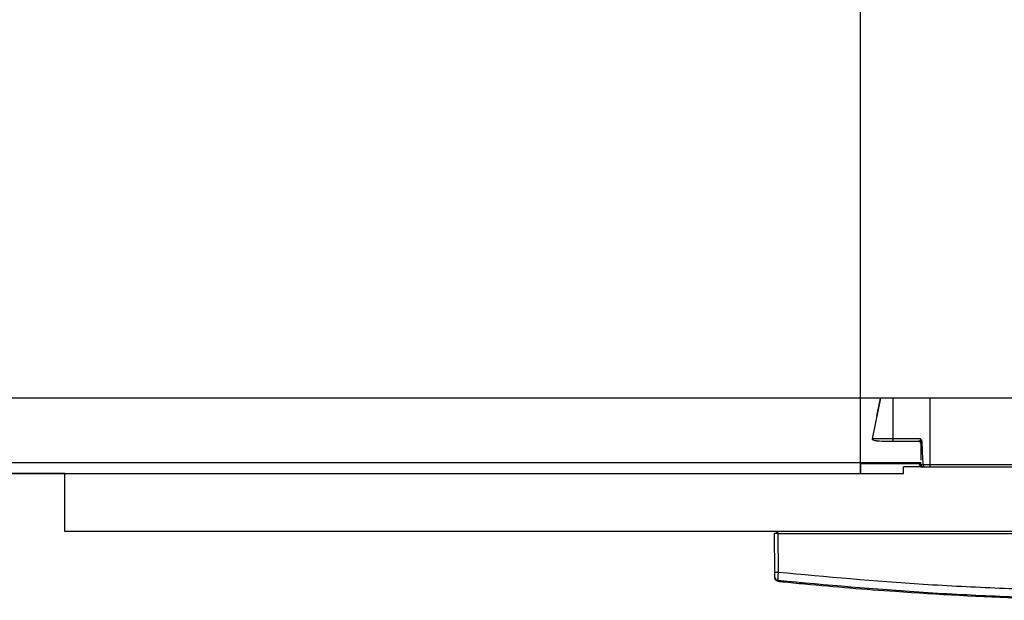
# Model space of a CAD drawing. Header units: millimetres. Extents: x 0 to 420, y 0 to 297.
# Tile 2 of 21: x 182 to 211, y 58 to 75. Entities that reach past the tile are written whole.
import ezdxf

# ---------------------------------------------------------------- set-up
doc = ezdxf.new("R2010")
doc.units = ezdxf.units.MM

msp = doc.modelspace()

# ---------------------------------------------------------------- linework, layer by layer
at = {"color": 7, "linetype": 'Continuous'}
for p, q in [((206.9581038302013, 61.67106638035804), (206.9581038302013, 141.8944549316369)), ((73.04189616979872, 61.67106638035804), (206.9581038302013, 61.67106638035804))]:
    msp.add_line(p, q, dxfattribs=at)
at = {"color": 7, "linetype": 'Continuous', "lineweight": 25}
for p, q in [((215.8016269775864, 63.8819471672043), (64.19837302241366, 63.8819471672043)), ((207.3129799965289, 62.68285717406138), (207.5522132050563, 63.8819471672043)), ((207.5309229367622, 63.8819471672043), (207.4242120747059, 63.34708861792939)), ((207.9065168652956, 63.8819471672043), (207.9046857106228, 62.68285717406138)), ((209.0002622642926, 61.92484090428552), (209.0032510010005, 63.8819471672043)), ((207.9046857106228, 62.68285717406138), (207.3129799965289, 62.68285717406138)), ((207.7505092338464, 62.61858671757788), (207.9156530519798, 62.61858671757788)), ((207.9156530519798, 62.61858671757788), (208.6861220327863, 62.61858671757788)), ((208.7194332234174, 62.55919951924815), (208.7219363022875, 62.55670934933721)), ((208.7328809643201, 62.05457970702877), (208.741661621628, 62.55762322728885)), ((208.741661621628, 62.55762322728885), (208.7472733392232, 62.55762322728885)), ((68.62013459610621, 61.98690649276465), (208.7353206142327, 61.98690649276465)), ((206.9581038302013, 61.98690649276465), (206.9581038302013, 61.67106638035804)), ((206.9581038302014, 61.96163928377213), (208.6286948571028, 61.96163928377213)), ((208.626564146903, 61.98690649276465), (208.6261615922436, 61.97537532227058)), ((208.6904033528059, 61.98690649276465), (208.6893199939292, 61.92484090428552)), ((208.7305586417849, 61.92153393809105), (208.7316997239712, 61.98690649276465)), ((208.7949888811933, 61.92153393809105), (208.7305586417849, 61.92153393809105)), ((208.7948760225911, 61.92484345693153), (208.7949888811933, 61.92153393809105)), ((209.0002622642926, 61.86057044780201), (209.0002622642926, 61.92484090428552)), ((213.1616622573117, 61.92484090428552), (209.0002622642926, 61.92484090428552)), ((183.5859355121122, 61.67106638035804), (96.41406448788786, 61.67106638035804)), ((183.5859355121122, 59.96552977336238), (183.5859355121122, 61.67106638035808)), ((183.5859355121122, 61.67106638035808), (208.2214642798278, 61.67106638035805)), ((208.2214642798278, 61.67106638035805), (208.2214642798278, 61.86057044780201)), ((208.7530743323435, 61.86057044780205), (208.2214642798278, 61.86057044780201)), ((208.7917099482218, 61.86057044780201), (208.7530743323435, 61.86057044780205)), ((208.7917099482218, 61.86057044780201), (208.8443305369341, 61.86057044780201)), ((208.8443305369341, 61.86057044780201), (209.0002622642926, 61.86057044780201)), ((209.0002622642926, 61.86057044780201), (213.1616622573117, 61.86057044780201)), ((215.8016269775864, 59.96552977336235), (183.5859355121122, 59.96552977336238)), ((188.4472567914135, 59.96552977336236), (188.4472567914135, 59.96237137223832)), ((189.4566090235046, 59.96237137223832), (189.4566090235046, 59.96552977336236)), ((204.4418063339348, 58.77112609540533), (204.4319341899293, 59.90236175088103)), ((204.5245076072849, 59.90236175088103), (204.4319341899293, 59.90236175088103)), ((204.4934483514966, 59.90236175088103), (204.4945509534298, 59.96552977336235)), ((204.5245076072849, 59.90236175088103), (204.5343797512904, 58.77112609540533)), ((204.5245076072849, 59.90236175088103), (212.0182644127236, 59.90236175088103)), ((204.5291711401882, 59.90236175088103), (204.5292637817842, 59.96552977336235)), ((204.5340074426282, 58.50346008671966), (204.5340896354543, 58.50345167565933))]:
    msp.add_line(p, q, dxfattribs=at)
for centre, radius, start, end in [((207.4394333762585, 63.32091941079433), 0.6504720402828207, 257.1955849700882, 258.7901795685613), ((208.005921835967, 62.66706148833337), 0.1024610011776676, 171.1317491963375, 208.2360121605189), ((208.6593083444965, 62.55595628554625), 0.06263248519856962, 0.6889143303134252, 89.53607142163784), ((208.6795515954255, 62.55647344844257), 0.06212066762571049, 1.060536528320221, 89.11570851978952), ((208.6851633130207, 62.55647344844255), 0.06212066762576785, 1.060536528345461, 89.11570851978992), ((208.6319490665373, 61.91787336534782), 0.05779247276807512, 6.924501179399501, 95.74736793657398), ((208.6286948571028, 61.89847126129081), 0.06316802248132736, 11.53695903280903, 90), ((208.7524783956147, 61.92373847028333), 0.06316802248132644, 178.9999999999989, 270.0000000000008), ((208.7926686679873, 61.92268371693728), 0.06212066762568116, 181.0605365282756, 269.1157085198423), ((204.4880930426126, 61.5680752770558), 2.797332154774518, 269.0518987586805, 270.9481012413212), ((204.5438622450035, 58.62302969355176), 0.100759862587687, 180.6158593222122, 263.8958054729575)]:
    msp.add_arc(centre, radius, start, end, dxfattribs=at)
for centre, major_axis, ratio, start_param, end_param in [((207.7505092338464, 62.6817547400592), (0.7220138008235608, 0), 0.08748866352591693, 4.259836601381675, 4.712388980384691), ((209.001586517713, 62.6817547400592), (6.316809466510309, -9.646476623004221e-05), 0.0001745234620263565, 1.615847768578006, 1.745328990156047), ((209.9638796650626, 62.55541869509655), (1.26357215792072, 0.001104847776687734), 0.01020865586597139, 2.885037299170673, 2.956293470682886), ((208.9341707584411, 18.53607795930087), (-5.88259883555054, 155.0715546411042), 0.01010435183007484, 4.99558971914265, 5.000051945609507), ((209.9528536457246, 61.92373847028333), (1.263533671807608, -0.001100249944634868), 0.01020927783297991, 3.141423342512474, 3.39779157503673), ((209.0004289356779, 61.92373847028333), (6.316809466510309, -9.646476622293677e-05), 0.0001745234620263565, 1.570822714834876, 1.603342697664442)]:
    msp.add_ellipse(centre, major_axis=major_axis, ratio=ratio, start_param=start_param, end_param=end_param, dxfattribs=at)
for points, knots in [([(207.434799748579, 62.62494559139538), (207.4180519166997, 62.62585756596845), (207.3843860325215, 62.62769078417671), (207.3454253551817, 62.63427668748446), (207.3234252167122, 62.64718235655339), (207.314956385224, 62.65592107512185), (207.3104965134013, 62.66532543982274), (207.3094757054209, 62.67309180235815), (207.3104665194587, 62.67870393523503), (207.3119683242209, 62.68160588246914), (207.3128604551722, 62.6827093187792), (207.3129799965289, 62.68285717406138)], [0, 0, 0, 0, 0.3233430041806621, 0.6499723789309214, 0.7362313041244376, 0.8229724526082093, 0.8880052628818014, 0.9381718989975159, 0.9726728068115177, 0.9963382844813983, 1, 1, 1, 1]), ([(208.6622689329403, 62.61780463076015), (208.6638660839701, 62.61796555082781), (208.6730226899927, 62.61888811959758), (208.6875819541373, 62.6125224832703), (208.6999970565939, 62.60349230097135), (208.7033708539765, 62.59876584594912), (208.70418324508, 62.59762774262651)], [0, 0, 0, 0, 0.09408616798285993, 0.5394041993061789, 0.8890911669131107, 1, 1, 1, 1]), ([(208.7171014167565, 62.68286039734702), (208.717308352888, 62.6785591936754), (208.7178579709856, 62.6671352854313), (208.7152185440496, 62.64893250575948), (208.7083764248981, 62.6320690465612), (208.6982529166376, 62.62070806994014), (208.6902048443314, 62.61930068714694), (208.6861220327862, 62.61858671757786)], [0, 0, 0, 0, 0.1198480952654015, 0.3183140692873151, 0.5328656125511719, 0.7630213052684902, 1, 1, 1, 1]), ([(208.767719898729, 62.58873583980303), (208.7662558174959, 62.59936500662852), (208.762766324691, 62.62469857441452), (208.743157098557, 62.65653127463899), (208.7253614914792, 62.67518825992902), (208.7172395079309, 62.68273213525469), (208.7171014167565, 62.68286039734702)], [0, 0, 0, 0, 0.2919839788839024, 0.695914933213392, 0.994829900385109, 1, 1, 1, 1]), ([(208.7472733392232, 62.55762322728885), (208.7510622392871, 62.55892995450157), (208.7588173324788, 62.56160455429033), (208.7647074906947, 62.57955528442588), (208.767719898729, 62.58873583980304)], [0, 0, 0, 0, 0.4885692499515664, 1, 1, 1, 1]), ([(208.6261615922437, 61.97537532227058), (208.626597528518, 61.97142830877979), (208.627471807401, 61.96351249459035), (208.6282864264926, 61.96226483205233), (208.6286948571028, 61.96163928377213)], [0, 0, 0, 0, 0.498623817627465, 1, 1, 1, 1]), ([(208.7949888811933, 61.92153393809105), (208.7955728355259, 61.91541244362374), (208.7967387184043, 61.90319069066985), (208.8034137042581, 61.88705312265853), (208.8132526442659, 61.87343368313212), (208.8270911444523, 61.86325393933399), (208.8381524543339, 61.86058949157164), (208.8442109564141, 61.86057081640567), (208.8443305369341, 61.86057044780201)], [0, 0, 0, 0, 0.1679427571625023, 0.3353029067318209, 0.5164487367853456, 0.7333952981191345, 0.9947378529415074, 1, 1, 1, 1]), ([(204.4431082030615, 58.62194666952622), (204.4431016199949, 58.62270101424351), (204.4430756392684, 58.62567811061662), (204.4429425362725, 58.64093020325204), (204.4426472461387, 58.67476710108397), (204.4422528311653, 58.71996258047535), (204.4419551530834, 58.754073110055), (204.4418063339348, 58.77112609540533)], [0, 0, 0, 0, 0.07774703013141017, 0.3068363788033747, 0.5369565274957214, 0.7685092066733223, 1, 1, 1, 1]), ([(204.5343797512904, 58.77112609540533), (204.5334875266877, 58.74280989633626), (204.5317011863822, 58.68611748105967), (204.5305278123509, 58.61103668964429), (204.5306773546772, 58.5547167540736), (204.5318352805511, 58.52919399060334), (204.5328825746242, 58.52412470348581), (204.5331477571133, 58.52284112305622)], [0, 0, 0, 0, 0.2310896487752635, 0.4626690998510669, 0.6930315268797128, 0.922273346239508, 1, 1, 1, 1]), ([(204.5343797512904, 58.77112609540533), (205.9554517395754, 58.64156374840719), (208.1202762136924, 58.44419180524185), (211.0373428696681, 58.29758345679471), (213.2766863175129, 58.22446826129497), (214.7703585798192, 58.21515851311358), (215.5170322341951, 58.21050465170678)], [0, 0, 0, 0, 0.3890527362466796, 0.5926729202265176, 0.7963807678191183, 1, 1, 1, 1]), ([(204.4432725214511, 58.60311764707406), (204.4432694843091, 58.60346566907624), (204.4432579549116, 58.60478680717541), (204.4431717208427, 58.61466825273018), (204.4431082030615, 58.62194666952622)], [0, 0, 0, 0, 0.2634259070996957, 1, 1, 1, 1]), ([(204.5340074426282, 58.50346008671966), (204.5228176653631, 58.50573285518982), (204.5004381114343, 58.51027839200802), (204.4721040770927, 58.53070779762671), (204.4518139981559, 58.55872254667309), (204.4440307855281, 58.58460193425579), (204.4434160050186, 58.59961398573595), (204.4432725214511, 58.60311764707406)], [0, 0, 0, 0, 0.2310627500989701, 0.46212548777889, 0.6931885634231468, 0.9283933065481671, 1, 1, 1, 1]), ([(215.5359049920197, 57.96145212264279), (215.5359024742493, 57.9614521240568), (214.7875145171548, 57.96187242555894), (213.2905958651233, 57.97738777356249), (211.0461055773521, 58.04829674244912), (208.1240353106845, 58.19580425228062), (205.9557766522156, 58.39327646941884), (204.5331477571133, 58.52284112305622)], [0, 0, 0, 0, 6.853353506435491e-07, 0.2037106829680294, 0.4074721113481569, 0.6112330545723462, 1, 1, 1, 1]), ([(204.5331477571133, 58.52284112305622), (204.5333750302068, 58.51536053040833), (204.5336837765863, 58.50519828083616), (204.5339398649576, 58.50382300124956), (204.5340074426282, 58.50346008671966)], [0, 0, 0, 0, 0.7361158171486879, 1, 1, 1, 1]), ([(204.5340896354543, 58.50345167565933), (204.576531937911, 58.49914214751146), (204.8384446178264, 58.47254792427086), (205.9876039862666, 58.36038625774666), (208.3486986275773, 58.16750834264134), (211.7552067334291, 57.98214620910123), (214.2763800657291, 57.95682259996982), (215.5377374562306, 57.94415305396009)], [0, 0, 0, 0, 0.01170126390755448, 0.0722088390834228, 0.3141935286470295, 0.6568871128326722, 1, 1, 1, 1])]:
    msp.add_open_spline(points, degree=3, knots=knots, dxfattribs=at)

doc.saveas('drawing.dxf')
